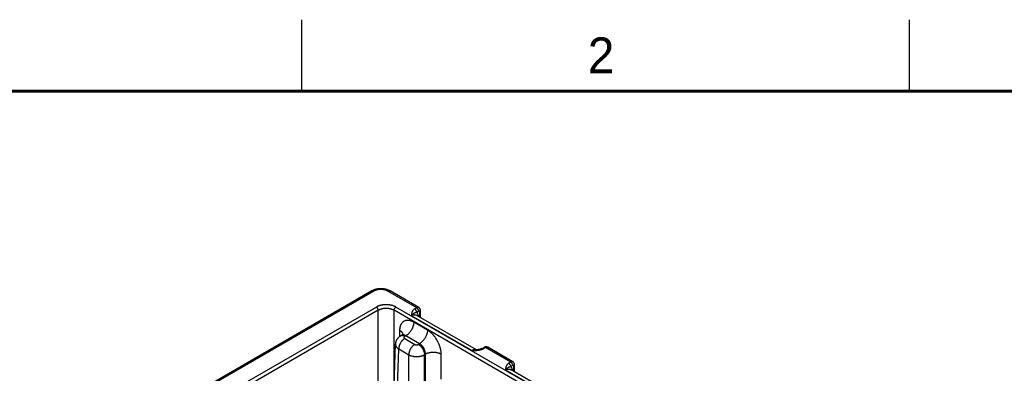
# Model space of a CAD drawing. Header units: inches. Extents: x 0 to 34, y 0 to 22.
# Tile 69 of 70: x 23.5 to 30.4, y 19.5 to 22. Entities that reach past the tile are written whole.
import ezdxf

# ---------------------------------------------------------------- set-up
doc = ezdxf.new("R2010")
doc.units = ezdxf.units.IN
doc.header["$LTSCALE"] = 1.87
doc.header["$MEASUREMENT"] = 0
doc.layers.get('0').update_dxf_attribs({"linetype": 'CONTINUOUS'})
doc.styles.add('TEXTSTYLE_2', font='txt')

msp = doc.modelspace()

# ---------------------------------------------------------------- linework, layer by layer
at = {"color": 2, "linetype": 'CONTINUOUS'}
for p, q in [((25.5, 22), (25.5, 21.5)), ((29.75, 22), (29.75, 21.5))]:
    msp.add_line(p, q, dxfattribs=at)
at = {"color": 7, "linetype": 'CONTINUOUS'}
for p, q in [((25.9917, 20.1047), (23.6805, 18.7703)), ((26.0067, 20.1032), (23.6955, 18.7688)), ((26.3063, 19.9874), (26.1057, 20.1032)), ((26.3212, 19.9889), (26.1207, 20.1047)), ((26.0246, 19.9924), (23.8874, 18.7585)), ((26.038, 19.9694), (23.9009, 18.7354)), ((26.038, 18.6455), (26.038, 19.9694)), ((26.1483, 19.4242), (26.1483, 19.9694)), ((28.7435, 18.471), (26.1483, 19.9694)), ((28.757, 18.494), (26.1618, 19.9924)), ((26.3063, 19.9874), (26.2926, 19.9792)), ((26.3207, 19.963), (26.307, 19.9548)), ((26.3329, 19.919), (26.3333, 19.9668)), ((26.6917, 19.6882), (26.2694, 19.932)), ((26.724, 19.6932), (26.3036, 19.936)), ((26.3274, 19.9222), (26.3276, 19.9589)), ((26.1868, 19.8306), (26.1855, 19.785)), ((26.3819, 19.8306), (26.2861, 19.886)), ((26.2004, 19.7942), (26.1929, 19.7899)), ((26.2309, 19.7916), (26.2229, 19.7869)), ((26.2229, 19.7722), (26.2933, 19.7316)), ((26.3268, 19.7362), (26.2309, 19.7916)), ((26.1217, 18.5451), (26.1576, 19.7326)), ((26.1446, 18.5129), (26.1805, 19.6996)), ((26.1576, 19.7326), (26.1576, 19.7326)), ((26.1805, 19.6996), (26.2509, 19.6589)), ((26.3187, 19.7316), (26.3268, 19.7362)), ((26.7636, 19.7027), (26.7778, 19.7106)), ((26.7734, 19.7016), (26.7876, 19.7095)), ((26.9639, 19.6077), (26.7876, 19.7095)), ((26.8027, 19.7109), (26.8027, 19.7109)), ((26.9788, 19.6092), (26.8027, 19.7109)), ((26.2509, 18.4515), (26.2509, 19.6589)), ((26.3612, 19.6589), (26.3675, 19.6626)), ((26.3612, 18.4515), (26.3612, 19.6589)), ((26.3675, 19.4762), (26.3675, 19.6626)), ((26.4778, 19.4887), (26.4778, 19.6626)), ((27.3494, 19.3085), (26.927, 19.5524)), ((26.9639, 19.6077), (26.9502, 19.5995)), ((27.3816, 19.3135), (26.9612, 19.5563)), ((26.9783, 19.5833), (26.9646, 19.5751)), ((26.985, 19.5425), (26.9853, 19.5793)), ((26.9905, 19.5393), (26.9909, 19.5871))]:
    msp.add_line(p, q, dxfattribs=at)
at = {"color": 7, "linetype": 'CONTINUOUS', "const_width": 0.02}
msp.add_lwpolyline([(33.5, 21.5), (0.5, 21.5)], dxfattribs=at)
at = {"color": 7, "linetype": 'CONTINUOUS'}
for points in [[(26.1207, 20.1047), (26.1175, 20.1065), (26.1139, 20.1083), (26.1103, 20.1099), (26.1066, 20.1114), (26.1028, 20.1129), (26.099, 20.1142), (26.0951, 20.1153), (26.0911, 20.1164), (26.0871, 20.1173), (26.0831, 20.1181), (26.079, 20.1188), (26.0749, 20.1194), (26.0708, 20.1199), (26.0666, 20.1202), (26.0625, 20.1204), (26.0583, 20.1205), (26.0541, 20.1205), (26.05, 20.1204), (26.0458, 20.1202), (26.0416, 20.1199), (26.0375, 20.1194), (26.0334, 20.1188), (26.0293, 20.1181), (26.0253, 20.1173), (26.0212, 20.1164), (26.0173, 20.1153), (26.0134, 20.1142), (26.0095, 20.1129), (26.0058, 20.1114), (26.0021, 20.1099), (25.9984, 20.1083), (25.9949, 20.1065), (25.9917, 20.1047)], [(26.3333, 19.9668), (26.3332, 19.9682), (26.3331, 19.9698), (26.3329, 19.9713), (26.3327, 19.9728), (26.3323, 19.9742), (26.3319, 19.9757), (26.3314, 19.977), (26.3308, 19.9783), (26.3302, 19.9796), (26.3295, 19.9808), (26.3287, 19.982), (26.3279, 19.9831), (26.327, 19.9842), (26.3261, 19.9852), (26.3251, 19.9861), (26.3241, 19.987), (26.323, 19.9878), (26.3218, 19.9886), (26.3212, 19.9889)], [(26.1929, 19.7899), (26.1902, 19.7883), (26.1875, 19.7865), (26.1848, 19.7845), (26.1823, 19.7825), (26.1799, 19.7804), (26.1776, 19.7782), (26.1754, 19.7759), (26.1733, 19.7735), (26.1714, 19.7711), (26.1696, 19.7686), (26.1679, 19.766), (26.1663, 19.7634), (26.1649, 19.7607), (26.1635, 19.758), (26.1623, 19.7552), (26.1613, 19.7523), (26.1604, 19.7495), (26.1596, 19.7466), (26.1589, 19.7436), (26.1584, 19.7407), (26.158, 19.7377), (26.1577, 19.7347), (26.1576, 19.7326)], [(26.2106, 19.8045), (26.2106, 19.8045), (26.2105, 19.8044), (26.2104, 19.8042), (26.2102, 19.8038), (26.21, 19.8033), (26.2096, 19.8027), (26.209, 19.8019), (26.2084, 19.801), (26.2075, 19.7999), (26.2065, 19.7988), (26.2052, 19.7977), (26.2038, 19.7965), (26.2022, 19.7953), (26.2004, 19.7942)], [(26.7636, 19.7027), (26.7627, 19.7022), (26.7616, 19.7016), (26.7603, 19.701), (26.7589, 19.7004), (26.7574, 19.6998), (26.7557, 19.6992), (26.7538, 19.6986), (26.7519, 19.698), (26.7498, 19.6974), (26.7475, 19.6968), (26.7452, 19.6963), (26.7427, 19.6958), (26.74, 19.6953), (26.7373, 19.6948), (26.7344, 19.6944), (26.7314, 19.694), (26.7283, 19.6936), (26.7251, 19.6933), (26.7217, 19.693), (26.7188, 19.6928)], [(26.8027, 19.7109), (26.802, 19.7113), (26.8007, 19.7119), (26.7994, 19.7125), (26.7981, 19.713), (26.7967, 19.7134), (26.7953, 19.7137), (26.7939, 19.7139), (26.7925, 19.714), (26.791, 19.7141), (26.7895, 19.7141), (26.7881, 19.714), (26.7866, 19.7138), (26.7851, 19.7135), (26.7836, 19.7131), (26.7821, 19.7126), (26.7806, 19.712), (26.7791, 19.7113), (26.7778, 19.7106)], [(26.9909, 19.5871), (26.9908, 19.5885), (26.9907, 19.5901), (26.9906, 19.5916), (26.9903, 19.5931), (26.9899, 19.5946), (26.9895, 19.596), (26.989, 19.5973), (26.9884, 19.5987), (26.9878, 19.5999), (26.9871, 19.6011), (26.9863, 19.6023), (26.9855, 19.6034), (26.9846, 19.6045), (26.9837, 19.6055), (26.9827, 19.6064), (26.9817, 19.6073), (26.9806, 19.6081), (26.9794, 19.6089), (26.9788, 19.6092)]]:
    msp.add_lwpolyline(points, dxfattribs=at)
for points, knots in [([(26.0067, 20.1032), (26.006, 20.1036), (26.0047, 20.1043), (26.0026, 20.1052), (26.0006, 20.1057), (25.9986, 20.1061), (25.997, 20.1061), (25.9958, 20.106), (25.9949, 20.1059), (25.9941, 20.1057), (25.9932, 20.1054), (25.9924, 20.1051), (25.9919, 20.1048), (25.9917, 20.1047)], [0, 0, 0, 0, 0.148566, 0.289423, 0.422612, 0.548499, 0.667825, 0.725409, 0.781814, 0.837244, 0.891923, 0.946091, 1, 1, 1, 1]), ([(26.1057, 20.1032), (26.1049, 20.1037), (26.1032, 20.1046), (26.1006, 20.1059), (26.0979, 20.1071), (26.0951, 20.1083), (26.0922, 20.1093), (26.0892, 20.1103), (26.0861, 20.1112), (26.083, 20.112), (26.0798, 20.1127), (26.0765, 20.1133), (26.0732, 20.1139), (26.0699, 20.1143), (26.0665, 20.1146), (26.0619, 20.115), (26.0562, 20.1151), (26.0493, 20.1149), (26.0426, 20.1143), (26.037, 20.1135), (26.0326, 20.1127), (26.0284, 20.1118), (26.0242, 20.1106), (26.0202, 20.1093), (26.0173, 20.1083), (26.0145, 20.1071), (26.0118, 20.1059), (26.0092, 20.1046), (26.0075, 20.1037), (26.0067, 20.1032)], [0, 0, 0, 0, 0.027601, 0.055846, 0.084718, 0.114189, 0.144227, 0.174796, 0.205856, 0.237368, 0.269286, 0.301563, 0.334153, 0.367006, 0.400071, 0.433296, 0.500006, 0.566716, 0.633, 0.698437, 0.730716, 0.762636, 0.825201, 0.85577, 0.885809, 0.915281, 0.944153, 0.972399, 1, 1, 1, 1]), ([(26.1057, 20.1032), (26.1064, 20.1036), (26.1077, 20.1043), (26.1098, 20.1052), (26.1118, 20.1057), (26.1138, 20.1061), (26.1154, 20.1061), (26.1166, 20.106), (26.1175, 20.1059), (26.1183, 20.1057), (26.1192, 20.1054), (26.12, 20.1051), (26.1205, 20.1048), (26.1207, 20.1047)], [0, 0, 0, 0, 0.148567, 0.289424, 0.422612, 0.548499, 0.667825, 0.725409, 0.781814, 0.837244, 0.891923, 0.946091, 1, 1, 1, 1]), ([(26.1618, 19.9924), (26.1606, 19.9931), (26.1583, 19.9944), (26.1534, 19.9968), (26.147, 19.9995), (26.1403, 20.0018), (26.1346, 20.0035), (26.1303, 20.0046), (26.1258, 20.0056), (26.1213, 20.0064), (26.1167, 20.0072), (26.1105, 20.008), (26.1027, 20.0086), (26.0948, 20.0089), (26.0884, 20.0088), (26.0821, 20.0085), (26.0758, 20.008), (26.0696, 20.0072), (26.065, 20.0064), (26.0605, 20.0056), (26.0561, 20.0046), (26.0517, 20.0035), (26.0475, 20.0022), (26.0433, 20.0009), (26.038, 19.9989), (26.0329, 19.9968), (26.0281, 19.9944), (26.0257, 19.9931), (26.0246, 19.9924)], [0, 0, 0, 0, 0.027598, 0.055846, 0.114182, 0.17478, 0.205841, 0.237353, 0.269271, 0.30155, 0.334141, 0.366995, 0.43328, 0.499992, 0.533378, 0.566711, 0.632996, 0.66585, 0.698441, 0.73072, 0.762638, 0.79415, 0.825211, 0.85578, 0.885818, 0.944154, 0.972402, 1, 1, 1, 1]), ([(26.038, 19.9694), (26.038, 19.9699), (26.038, 19.971), (26.0378, 19.9726), (26.0374, 19.9742), (26.037, 19.9759), (26.0364, 19.9776), (26.0357, 19.9793), (26.0349, 19.9809), (26.034, 19.9825), (26.0331, 19.9841), (26.032, 19.9856), (26.0309, 19.987), (26.0297, 19.9883), (26.0285, 19.9895), (26.0272, 19.9906), (26.0259, 19.9916), (26.025, 19.9922), (26.0246, 19.9924)], [0, 0, 0, 0, 0.056205, 0.114845, 0.175679, 0.238408, 0.302695, 0.368168, 0.434431, 0.501074, 0.56768, 0.633832, 0.699121, 0.763156, 0.82557, 0.886031, 0.944252, 1, 1, 1, 1]), ([(26.1483, 19.9694), (26.1465, 19.9705), (26.1436, 19.972), (26.1396, 19.9738), (26.1354, 19.9755), (26.1299, 19.9774), (26.123, 19.9793), (26.1158, 19.9808), (26.1084, 19.9819), (26.1008, 19.9826), (26.0932, 19.9828), (26.0855, 19.9826), (26.078, 19.9819), (26.0706, 19.9808), (26.0634, 19.9793), (26.0565, 19.9774), (26.0509, 19.9755), (26.0467, 19.9738), (26.0428, 19.972), (26.0399, 19.9705), (26.038, 19.9694)], [0, 0, 0, 0, 0.055904, 0.084803, 0.114294, 0.174913, 0.23748, 0.301656, 0.36707, 0.433323, 0.5, 0.566677, 0.63293, 0.698344, 0.76252, 0.825087, 0.885706, 0.915197, 0.944096, 1, 1, 1, 1]), ([(26.1483, 19.9694), (26.1483, 19.9699), (26.1484, 19.971), (26.1486, 19.9726), (26.1489, 19.9742), (26.1494, 19.9759), (26.15, 19.9776), (26.1506, 19.9793), (26.1514, 19.9809), (26.1523, 19.9825), (26.1533, 19.9841), (26.1543, 19.9856), (26.1555, 19.987), (26.1566, 19.9883), (26.1579, 19.9895), (26.1591, 19.9906), (26.1604, 19.9916), (26.1613, 19.9922), (26.1618, 19.9924)], [0, 0, 0, 0, 0.056205, 0.114845, 0.175679, 0.238408, 0.302695, 0.368168, 0.434431, 0.501074, 0.56768, 0.633832, 0.699121, 0.763156, 0.82557, 0.886031, 0.944252, 1, 1, 1, 1]), ([(26.2926, 19.9792), (26.292, 19.9788), (26.2908, 19.978), (26.2884, 19.9765), (26.2858, 19.9744), (26.2829, 19.9717), (26.2804, 19.9689), (26.2782, 19.966), (26.2764, 19.9631), (26.2748, 19.9601), (26.2736, 19.957), (26.2725, 19.9539), (26.2717, 19.9508), (26.271, 19.9477), (26.2705, 19.9446), (26.2701, 19.9414), (26.2699, 19.9388), (26.2697, 19.9367), (26.2695, 19.9347), (26.2694, 19.9331), (26.2694, 19.932)], [0, 0, 0, 0, 0.039358, 0.077779, 0.151911, 0.222696, 0.290487, 0.355691, 0.418733, 0.480026, 0.539956, 0.598864, 0.657035, 0.714697, 0.772025, 0.829146, 0.886148, 0.914623, 0.943088, 1, 1, 1, 1]), ([(26.307, 19.9548), (26.307, 19.9554), (26.3069, 19.9565), (26.3067, 19.9582), (26.3064, 19.9599), (26.3059, 19.9617), (26.3053, 19.9635), (26.3046, 19.9653), (26.3037, 19.967), (26.3028, 19.9687), (26.3017, 19.9704), (26.3006, 19.972), (26.2994, 19.9735), (26.2981, 19.9749), (26.2968, 19.9761), (26.2954, 19.9773), (26.294, 19.9783), (26.2931, 19.9789), (26.2926, 19.9792)], [0, 0, 0, 0, 0.055746, 0.113957, 0.174408, 0.236814, 0.300845, 0.366136, 0.432293, 0.498908, 0.565561, 0.631832, 0.69731, 0.761598, 0.824326, 0.885155, 0.943792, 1, 1, 1, 1]), ([(26.3212, 19.9889), (26.321, 19.9891), (26.3205, 19.9893), (26.3197, 19.9897), (26.3189, 19.9899), (26.318, 19.9901), (26.3171, 19.9902), (26.3159, 19.9903), (26.3143, 19.9903), (26.3124, 19.9899), (26.3104, 19.9893), (26.3083, 19.9885), (26.307, 19.9878), (26.3063, 19.9874)], [0, 0, 0, 0, 0.053855, 0.10796, 0.162571, 0.217929, 0.274265, 0.331786, 0.451028, 0.576899, 0.710152, 0.851173, 1, 1, 1, 1]), ([(26.3207, 19.963), (26.3207, 19.9636), (26.3207, 19.9647), (26.3204, 19.9664), (26.3201, 19.9681), (26.3196, 19.9699), (26.319, 19.9717), (26.3183, 19.9735), (26.3174, 19.9752), (26.3165, 19.9769), (26.3155, 19.9786), (26.3143, 19.9802), (26.3131, 19.9817), (26.3118, 19.9831), (26.3105, 19.9844), (26.3092, 19.9855), (26.3078, 19.9865), (26.3068, 19.9871), (26.3063, 19.9874)], [0, 0, 0, 0, 0.055746, 0.113957, 0.174408, 0.236814, 0.300845, 0.366136, 0.432293, 0.498908, 0.565561, 0.631833, 0.69731, 0.761599, 0.824326, 0.885155, 0.943792, 1, 1, 1, 1]), ([(26.3276, 19.9589), (26.3277, 19.9592), (26.3276, 19.9597), (26.3275, 19.9607), (26.3273, 19.9616), (26.3269, 19.9623), (26.3265, 19.9628), (26.3261, 19.9632), (26.3256, 19.9636), (26.3251, 19.9638), (26.3246, 19.964), (26.324, 19.964), (26.3234, 19.964), (26.3227, 19.9639), (26.3222, 19.9637), (26.3217, 19.9636), (26.3214, 19.9634), (26.321, 19.9632), (26.3208, 19.9631), (26.3207, 19.963)], [0, 0, 0, 0, 0.075348, 0.146697, 0.277305, 0.337295, 0.394351, 0.449234, 0.502908, 0.55644, 0.610916, 0.667324, 0.726482, 0.789024, 0.855343, 0.89, 0.925669, 0.96234, 1, 1, 1, 1]), ([(26.3276, 19.9589), (26.3281, 19.9592), (26.3289, 19.9597), (26.33, 19.9606), (26.331, 19.9615), (26.3318, 19.9625), (26.3324, 19.9636), (26.3328, 19.9645), (26.3331, 19.9652), (26.3332, 19.9657), (26.3332, 19.9663), (26.3333, 19.9666), (26.3333, 19.9668)], [0, 0, 0, 0, 0.148323, 0.288953, 0.421979, 0.547802, 0.667179, 0.781252, 0.8368, 0.891616, 0.945934, 1, 1, 1, 1]), ([(26.2861, 19.886), (26.2853, 19.8864), (26.2837, 19.8873), (26.2814, 19.8886), (26.279, 19.8898), (26.2759, 19.8913), (26.272, 19.893), (26.2673, 19.8947), (26.2626, 19.8962), (26.2566, 19.8978), (26.2506, 19.8988), (26.2447, 19.8992), (26.2404, 19.8992), (26.2362, 19.8989), (26.2321, 19.8983), (26.2282, 19.8974), (26.2244, 19.8962), (26.2207, 19.8947), (26.2172, 19.8929), (26.2138, 19.8909), (26.2106, 19.8885), (26.2076, 19.8859), (26.2047, 19.883), (26.2021, 19.8799), (26.1996, 19.8765), (26.1974, 19.8728), (26.1953, 19.8689), (26.1935, 19.8648), (26.1919, 19.8605), (26.1905, 19.856), (26.1893, 19.8512), (26.1883, 19.8463), (26.1877, 19.8421), (26.1873, 19.8387), (26.187, 19.8351), (26.1869, 19.8324), (26.1868, 19.8306)], [0, 0, 0, 0, 0.018771, 0.037315, 0.055633, 0.073719, 0.109192, 0.14374, 0.177371, 0.210105, 0.272973, 0.303232, 0.332777, 0.361681, 0.390031, 0.417924, 0.445465, 0.472767, 0.499949, 0.527131, 0.554435, 0.581979, 0.609876, 0.63823, 0.667139, 0.696688, 0.726954, 0.757996, 0.789866, 0.822605, 0.856242, 0.890796, 0.926274, 0.944362, 0.962681, 1, 1, 1, 1]), ([(26.307, 19.9548), (26.3064, 19.9547), (26.3054, 19.9545), (26.3039, 19.9542), (26.3024, 19.9538), (26.301, 19.9535), (26.2997, 19.9531), (26.2984, 19.9527), (26.2971, 19.9522), (26.2955, 19.9517), (26.2936, 19.9509), (26.2917, 19.95), (26.2902, 19.9493), (26.2891, 19.9487), (26.288, 19.9481), (26.2866, 19.9472), (26.2848, 19.9461), (26.2826, 19.9446), (26.2804, 19.9429), (26.2786, 19.9414), (26.2771, 19.9401), (26.2757, 19.9387), (26.2738, 19.9369), (26.2716, 19.9346), (26.2701, 19.9329), (26.2694, 19.932)], [0, 0, 0, 0, 0.036528, 0.071401, 0.104809, 0.136937, 0.167955, 0.198017, 0.22729, 0.255931, 0.311865, 0.366853, 0.394277, 0.421786, 0.449469, 0.477407, 0.534334, 0.593082, 0.654043, 0.717534, 0.750299, 0.783768, 0.852884, 0.924961, 1, 1, 1, 1]), ([(26.2694, 19.932), (26.2702, 19.9325), (26.2717, 19.9334), (26.2741, 19.9346), (26.2764, 19.9357), (26.2795, 19.937), (26.2826, 19.9379), (26.2856, 19.9386), (26.2879, 19.9389), (26.29, 19.9391), (26.2922, 19.9391), (26.2942, 19.939), (26.2962, 19.9387), (26.2982, 19.9382), (26.3001, 19.9376), (26.3019, 19.9369), (26.303, 19.9363), (26.3036, 19.936)], [0, 0, 0, 0, 0.075812, 0.149615, 0.221389, 0.29113, 0.424553, 0.48839, 0.550402, 0.610702, 0.669431, 0.72676, 0.782881, 0.838016, 0.892406, 0.946311, 1, 1, 1, 1]), ([(26.307, 19.9548), (26.3073, 19.9544), (26.308, 19.9536), (26.3093, 19.9518), (26.3108, 19.9495), (26.3124, 19.9465), (26.3138, 19.9432), (26.315, 19.9397), (26.3159, 19.936), (26.3167, 19.9322), (26.317, 19.9295), (26.3171, 19.9282)], [0, 0, 0, 0, 0.055297, 0.111309, 0.225727, 0.343791, 0.465908, 0.592405, 0.723506, 0.859347, 1, 1, 1, 1]), ([(26.1868, 19.8306), (26.1884, 19.8297), (26.1914, 19.8278), (26.1955, 19.8246), (26.1992, 19.8212), (26.2024, 19.8177), (26.2046, 19.8146), (26.206, 19.812), (26.207, 19.8101), (26.2078, 19.8082), (26.2085, 19.8063), (26.209, 19.8043), (26.2093, 19.803), (26.2094, 19.8023)], [0, 0, 0, 0, 0.146504, 0.286379, 0.419577, 0.54626, 0.666826, 0.725039, 0.781995, 0.837819, 0.892654, 0.946657, 1, 1, 1, 1]), ([(26.2861, 19.886), (26.286, 19.8838), (26.2858, 19.8795), (26.2849, 19.8729), (26.2835, 19.8661), (26.2817, 19.8593), (26.2793, 19.8524), (26.2765, 19.8455), (26.2733, 19.8387), (26.2697, 19.8321), (26.2657, 19.8257), (26.2614, 19.8196), (26.2568, 19.8138), (26.2519, 19.8084), (26.2469, 19.8034), (26.2425, 19.7996), (26.239, 19.7968), (26.2355, 19.7943), (26.2328, 19.7926), (26.2309, 19.7916)], [0, 0, 0, 0, 0.056204, 0.114844, 0.175677, 0.238406, 0.302692, 0.368164, 0.434427, 0.501069, 0.567675, 0.633826, 0.699114, 0.763148, 0.825562, 0.886023, 0.915434, 0.944253, 1, 1, 1, 1]), ([(26.3819, 19.8306), (26.3819, 19.8285), (26.3817, 19.8242), (26.3808, 19.8176), (26.3794, 19.8108), (26.3775, 19.8039), (26.3752, 19.797), (26.3724, 19.7902), (26.3691, 19.7834), (26.3655, 19.7768), (26.3615, 19.7703), (26.3572, 19.7642), (26.3526, 19.7584), (26.3478, 19.753), (26.3427, 19.748), (26.3384, 19.7443), (26.3348, 19.7415), (26.3313, 19.739), (26.3286, 19.7373), (26.3268, 19.7362)], [0, 0, 0, 0, 0.056204, 0.114844, 0.175677, 0.238406, 0.302692, 0.368164, 0.434427, 0.501069, 0.567675, 0.633826, 0.699114, 0.763148, 0.825562, 0.886023, 0.915434, 0.944253, 1, 1, 1, 1]), ([(26.4778, 19.6626), (26.4778, 19.6635), (26.4778, 19.6654), (26.4777, 19.6683), (26.4776, 19.6711), (26.4774, 19.674), (26.4771, 19.6769), (26.4767, 19.6808), (26.476, 19.6858), (26.475, 19.6918), (26.4737, 19.6979), (26.4723, 19.704), (26.4706, 19.7101), (26.4687, 19.7162), (26.4666, 19.7224), (26.4643, 19.7285), (26.4618, 19.7347), (26.4591, 19.7407), (26.4562, 19.7467), (26.4531, 19.7527), (26.4488, 19.7605), (26.4442, 19.7681), (26.4392, 19.7755), (26.4354, 19.7809), (26.4314, 19.7861), (26.4273, 19.7912), (26.4231, 19.7961), (26.4188, 19.8008), (26.4144, 19.8053), (26.4099, 19.8097), (26.4054, 19.8138), (26.4008, 19.8176), (26.3961, 19.8212), (26.3922, 19.8241), (26.389, 19.8262), (26.3867, 19.8278), (26.3843, 19.8292), (26.3827, 19.8302), (26.3819, 19.8306)], [0, 0, 0, 0, 0.01391, 0.027977, 0.042197, 0.056569, 0.07109, 0.085754, 0.115501, 0.145778, 0.176552, 0.207783, 0.239431, 0.271453, 0.303804, 0.336438, 0.369306, 0.402359, 0.435547, 0.468819, 0.502124, 0.568621, 0.601717, 0.634642, 0.667346, 0.699781, 0.7319, 0.763657, 0.795009, 0.825914, 0.856334, 0.886231, 0.915574, 0.944332, 0.958484, 0.97248, 0.98632, 1, 1, 1, 1]), ([(26.2229, 19.7722), (26.2215, 19.7714), (26.2187, 19.7696), (26.2146, 19.7666), (26.2106, 19.7631), (26.2067, 19.7593), (26.203, 19.7551), (26.1995, 19.7507), (26.1962, 19.746), (26.1931, 19.741), (26.1903, 19.7359), (26.1878, 19.7307), (26.1857, 19.7254), (26.1839, 19.7201), (26.1824, 19.7148), (26.1814, 19.7096), (26.1807, 19.7046), (26.1805, 19.7012), (26.1805, 19.6996)], [0, 0, 0, 0, 0.055747, 0.113969, 0.17443, 0.236844, 0.300879, 0.366168, 0.43232, 0.498926, 0.565569, 0.631832, 0.697305, 0.761592, 0.824321, 0.885155, 0.943796, 1, 1, 1, 1]), ([(26.2229, 19.7869), (26.2215, 19.7877), (26.2195, 19.7888), (26.2167, 19.79), (26.214, 19.791), (26.2113, 19.7918), (26.2086, 19.7923), (26.2067, 19.7926), (26.2048, 19.7927), (26.2029, 19.7927), (26.2011, 19.7926), (26.1993, 19.7923), (26.1976, 19.7919), (26.196, 19.7914), (26.1944, 19.7907), (26.1934, 19.7902), (26.1929, 19.7899)], [0, 0, 0, 0, 0.148542, 0.219948, 0.289419, 0.422584, 0.48642, 0.548508, 0.608953, 0.667884, 0.725457, 0.781852, 0.837272, 0.891941, 0.9461, 1, 1, 1, 1]), ([(26.2309, 19.7916), (26.2296, 19.7923), (26.2275, 19.7934), (26.2247, 19.7946), (26.2226, 19.7954), (26.2206, 19.796), (26.2186, 19.7965), (26.2166, 19.7969), (26.2146, 19.7971), (26.2126, 19.7973), (26.2107, 19.7972), (26.2089, 19.7971), (26.2071, 19.7968), (26.2053, 19.7963), (26.2036, 19.7958), (26.202, 19.7951), (26.2009, 19.7945), (26.2004, 19.7942)], [0, 0, 0, 0, 0.14636, 0.216859, 0.285561, 0.35249, 0.417691, 0.481231, 0.543197, 0.6037, 0.66287, 0.720864, 0.777862, 0.834058, 0.889659, 0.944895, 1, 1, 1, 1]), ([(26.2229, 19.7869), (26.2227, 19.7868), (26.2223, 19.7865), (26.2215, 19.786), (26.2206, 19.7854), (26.2197, 19.7845), (26.219, 19.7836), (26.2185, 19.7828), (26.2181, 19.7821), (26.2179, 19.7816), (26.2178, 19.7811), (26.2177, 19.7806), (26.2176, 19.7801), (26.2176, 19.7796), (26.2176, 19.779), (26.2177, 19.7785), (26.2178, 19.778), (26.2179, 19.7775), (26.2181, 19.777), (26.2185, 19.7764), (26.2189, 19.7757), (26.2193, 19.7751), (26.2199, 19.7745), (26.2206, 19.7738), (26.2215, 19.7731), (26.2223, 19.7726), (26.2227, 19.7723), (26.2229, 19.7722)], [0, 0, 0, 0, 0.037619, 0.074291, 0.144717, 0.211306, 0.274244, 0.333903, 0.362694, 0.390896, 0.41861, 0.445948, 0.473031, 0.499985, 0.526938, 0.554022, 0.58136, 0.609073, 0.637274, 0.666066, 0.725726, 0.756773, 0.788694, 0.855284, 0.925707, 0.96238, 1, 1, 1, 1]), ([(26.1576, 19.7326), (26.1576, 19.7318), (26.1576, 19.7303), (26.1579, 19.728), (26.1583, 19.7258), (26.1589, 19.7235), (26.1597, 19.7213), (26.1607, 19.7191), (26.1619, 19.7169), (26.1633, 19.7148), (26.1649, 19.7127), (26.1666, 19.7106), (26.1685, 19.7086), (26.1706, 19.7067), (26.1728, 19.7048), (26.1752, 19.703), (26.1778, 19.7012), (26.1795, 19.7001), (26.1805, 19.6996)], [0, 0, 0, 0, 0.053724, 0.107696, 0.162179, 0.217424, 0.273665, 0.331111, 0.38995, 0.45034, 0.512418, 0.576288, 0.64203, 0.7097, 0.779331, 0.850935, 0.9245, 1, 1, 1, 1]), ([(26.2933, 19.7316), (26.2919, 19.7307), (26.2891, 19.729), (26.285, 19.7259), (26.281, 19.7225), (26.2771, 19.7186), (26.2734, 19.7145), (26.2699, 19.71), (26.2666, 19.7053), (26.2635, 19.7004), (26.2607, 19.6953), (26.2582, 19.6901), (26.2561, 19.6848), (26.2543, 19.6795), (26.2528, 19.6742), (26.2518, 19.669), (26.2511, 19.6639), (26.2509, 19.6606), (26.2509, 19.6589)], [0, 0, 0, 0, 0.055747, 0.113969, 0.17443, 0.236844, 0.300879, 0.366168, 0.43232, 0.498926, 0.565569, 0.631832, 0.697305, 0.761592, 0.824321, 0.885155, 0.943796, 1, 1, 1, 1]), ([(26.2933, 19.7316), (26.2935, 19.7314), (26.2939, 19.7312), (26.2948, 19.7308), (26.296, 19.7302), (26.2975, 19.7297), (26.2991, 19.7293), (26.3008, 19.7289), (26.3025, 19.7287), (26.3043, 19.7285), (26.306, 19.7285), (26.3078, 19.7285), (26.3095, 19.7287), (26.3112, 19.7289), (26.3129, 19.7293), (26.3145, 19.7297), (26.316, 19.7302), (26.3172, 19.7308), (26.3181, 19.7312), (26.3185, 19.7314), (26.3187, 19.7316)], [0, 0, 0, 0, 0.027602, 0.055851, 0.114188, 0.17479, 0.237359, 0.301553, 0.366995, 0.433284, 0.5, 0.566716, 0.633005, 0.698447, 0.76264, 0.82521, 0.885812, 0.94415, 0.972399, 1, 1, 1, 1]), ([(26.3187, 19.7316), (26.3201, 19.7307), (26.3229, 19.729), (26.327, 19.7259), (26.331, 19.7225), (26.3349, 19.7186), (26.3386, 19.7145), (26.3421, 19.71), (26.3455, 19.7053), (26.3485, 19.7004), (26.3513, 19.6953), (26.3538, 19.6901), (26.356, 19.6848), (26.3578, 19.6795), (26.3592, 19.6742), (26.3603, 19.669), (26.3609, 19.6639), (26.3611, 19.6606), (26.3612, 19.6589)], [0, 0, 0, 0, 0.055747, 0.113969, 0.17443, 0.236844, 0.300879, 0.366168, 0.43232, 0.498926, 0.565569, 0.631832, 0.697305, 0.761592, 0.824321, 0.885155, 0.943796, 1, 1, 1, 1]), ([(26.3675, 19.6626), (26.3676, 19.6643), (26.3675, 19.6677), (26.367, 19.6728), (26.3661, 19.6781), (26.3648, 19.6835), (26.3631, 19.6889), (26.3611, 19.6943), (26.3588, 19.6996), (26.3561, 19.7047), (26.3536, 19.7089), (26.3515, 19.7121), (26.3493, 19.7153), (26.3465, 19.719), (26.3428, 19.7232), (26.339, 19.7271), (26.335, 19.7305), (26.331, 19.7336), (26.3282, 19.7354), (26.3268, 19.7362)], [0, 0, 0, 0, 0.057025, 0.11632, 0.177646, 0.240715, 0.305199, 0.370738, 0.436952, 0.503447, 0.569823, 0.602845, 0.635688, 0.70064, 0.764316, 0.826373, 0.886504, 0.944448, 1, 1, 1, 1]), ([(26.6917, 19.6882), (26.6936, 19.6882), (26.6972, 19.6883), (26.7026, 19.6884), (26.708, 19.6886), (26.7134, 19.6888), (26.7188, 19.6891), (26.7242, 19.6895), (26.7296, 19.69), (26.734, 19.6905), (26.7376, 19.691), (26.7402, 19.6913), (26.7428, 19.6918), (26.7454, 19.6922), (26.748, 19.6927), (26.7513, 19.6935), (26.7555, 19.6945), (26.7603, 19.6959), (26.7642, 19.6973), (26.7671, 19.6985), (26.7693, 19.6995), (26.7714, 19.7005), (26.7727, 19.7012), (26.7734, 19.7016)], [0, 0, 0, 0, 0.065012, 0.130014, 0.194993, 0.259926, 0.32478, 0.389504, 0.454027, 0.518257, 0.550226, 0.582073, 0.613778, 0.645319, 0.676671, 0.707808, 0.769315, 0.829584, 0.888328, 0.917035, 0.945243, 0.972911, 1, 1, 1, 1]), ([(26.7231, 19.6932), (26.7226, 19.6934), (26.7214, 19.6937), (26.7197, 19.6941), (26.7179, 19.6944), (26.7154, 19.6946), (26.7122, 19.6947), (26.7083, 19.6942), (26.7042, 19.6934), (26.7001, 19.6921), (26.6959, 19.6903), (26.6931, 19.6889), (26.6917, 19.6882)], [0, 0, 0, 0, 0.053912, 0.108495, 0.163894, 0.220241, 0.336198, 0.457213, 0.583852, 0.716462, 0.855188, 1, 1, 1, 1]), ([(26.6917, 19.6882), (26.6929, 19.6885), (26.6951, 19.6891), (26.6986, 19.6899), (26.702, 19.6907), (26.7065, 19.6915), (26.711, 19.6921), (26.7155, 19.6926), (26.7177, 19.6928), (26.7188, 19.6928)], [0, 0, 0, 0, 0.128558, 0.256097, 0.382616, 0.508117, 0.756033, 0.878503, 1, 1, 1, 1]), ([(26.7636, 19.7027), (26.7638, 19.7028), (26.7641, 19.703), (26.7646, 19.7032), (26.7652, 19.7033), (26.7659, 19.7035), (26.7669, 19.7036), (26.7681, 19.7035), (26.7694, 19.7033), (26.7707, 19.7029), (26.7721, 19.7023), (26.7729, 19.7018), (26.7734, 19.7016)], [0, 0, 0, 0, 0.053689, 0.107643, 0.162122, 0.217373, 0.331001, 0.450191, 0.57611, 0.709519, 0.850799, 1, 1, 1, 1]), ([(26.7778, 19.7106), (26.778, 19.7107), (26.7783, 19.7109), (26.7789, 19.7111), (26.7794, 19.7113), (26.7801, 19.7114), (26.7811, 19.7115), (26.7824, 19.7115), (26.7836, 19.7112), (26.7849, 19.7108), (26.7863, 19.7102), (26.7872, 19.7098), (26.7876, 19.7095)], [0, 0, 0, 0, 0.053689, 0.107644, 0.162122, 0.217373, 0.331001, 0.45019, 0.57611, 0.709519, 0.850799, 1, 1, 1, 1]), ([(26.7876, 19.7095), (26.7879, 19.7097), (26.7886, 19.7101), (26.79, 19.7107), (26.7917, 19.7114), (26.7937, 19.712), (26.7957, 19.7123), (26.7973, 19.7124), (26.7986, 19.7123), (26.7994, 19.7122), (26.8003, 19.7119), (26.8011, 19.7117), (26.8019, 19.7113), (26.8024, 19.7111), (26.8027, 19.7109)], [0, 0, 0, 0, 0.075109, 0.148334, 0.289021, 0.42214, 0.548041, 0.667451, 0.725097, 0.781571, 0.837071, 0.891815, 0.946042, 1, 1, 1, 1]), ([(26.2509, 19.6589), (26.2518, 19.6584), (26.2537, 19.6574), (26.2566, 19.656), (26.2596, 19.6547), (26.2638, 19.653), (26.2693, 19.6512), (26.2762, 19.6494), (26.2834, 19.6479), (26.2908, 19.6469), (26.2984, 19.6462), (26.306, 19.646), (26.3136, 19.6462), (26.3212, 19.6469), (26.3286, 19.6479), (26.3347, 19.6491), (26.3393, 19.6503), (26.3428, 19.6513), (26.3461, 19.6523), (26.3493, 19.6535), (26.3525, 19.6547), (26.3555, 19.656), (26.3584, 19.6574), (26.3602, 19.6584), (26.3612, 19.6589)], [0, 0, 0, 0, 0.027482, 0.055636, 0.084438, 0.113857, 0.174402, 0.236975, 0.30122, 0.366751, 0.433152, 0.499992, 0.566832, 0.633233, 0.698763, 0.763009, 0.794531, 0.825589, 0.85614, 0.886143, 0.915562, 0.944364, 0.972518, 1, 1, 1, 1]), ([(26.4778, 19.6626), (26.4769, 19.6631), (26.475, 19.6641), (26.4721, 19.6655), (26.4691, 19.6668), (26.4649, 19.6685), (26.4594, 19.6703), (26.4525, 19.6721), (26.4453, 19.6735), (26.4379, 19.6746), (26.4303, 19.6752), (26.4227, 19.6754), (26.4151, 19.6752), (26.4075, 19.6746), (26.4001, 19.6735), (26.3929, 19.6721), (26.386, 19.6703), (26.3805, 19.6685), (26.3762, 19.6668), (26.3732, 19.6655), (26.3703, 19.6641), (26.3685, 19.6631), (26.3675, 19.6626)], [0, 0, 0, 0, 0.027447, 0.055573, 0.084353, 0.113757, 0.174287, 0.236862, 0.301125, 0.366684, 0.43312, 0.5, 0.56688, 0.633316, 0.698875, 0.763138, 0.825713, 0.886243, 0.915647, 0.944427, 0.972553, 1, 1, 1, 1]), ([(26.9502, 19.5995), (26.9496, 19.5991), (26.9484, 19.5984), (26.9461, 19.5968), (26.9434, 19.5947), (26.9405, 19.592), (26.938, 19.5892), (26.9359, 19.5863), (26.934, 19.5834), (26.9325, 19.5804), (26.9312, 19.5773), (26.9301, 19.5742), (26.9293, 19.5711), (26.9286, 19.568), (26.9281, 19.5649), (26.9277, 19.5618), (26.9275, 19.5591), (26.9273, 19.5571), (26.9272, 19.555), (26.927, 19.5534), (26.927, 19.5524)], [0, 0, 0, 0, 0.039358, 0.077779, 0.151911, 0.222696, 0.290487, 0.355691, 0.418733, 0.480026, 0.539956, 0.598864, 0.657035, 0.714697, 0.772025, 0.829146, 0.886148, 0.914623, 0.943088, 1, 1, 1, 1]), ([(26.9646, 19.5751), (26.964, 19.575), (26.963, 19.5748), (26.9615, 19.5745), (26.96, 19.5741), (26.9586, 19.5738), (26.9573, 19.5734), (26.956, 19.573), (26.9547, 19.5725), (26.9531, 19.572), (26.9512, 19.5712), (26.9493, 19.5703), (26.9478, 19.5696), (26.9467, 19.569), (26.9456, 19.5684), (26.9442, 19.5676), (26.9424, 19.5664), (26.9402, 19.5649), (26.938, 19.5632), (26.9362, 19.5617), (26.9348, 19.5604), (26.9333, 19.559), (26.9314, 19.5572), (26.9292, 19.5549), (26.9277, 19.5532), (26.927, 19.5524)], [0, 0, 0, 0, 0.036528, 0.071401, 0.104809, 0.136937, 0.167955, 0.198017, 0.22729, 0.255931, 0.311865, 0.366853, 0.394277, 0.421786, 0.449469, 0.477407, 0.534334, 0.593082, 0.654043, 0.717534, 0.750299, 0.783768, 0.852884, 0.924961, 1, 1, 1, 1]), ([(26.927, 19.5524), (26.9278, 19.5528), (26.9293, 19.5537), (26.9317, 19.555), (26.934, 19.556), (26.9371, 19.5573), (26.9402, 19.5582), (26.9433, 19.5589), (26.9455, 19.5592), (26.9476, 19.5594), (26.9498, 19.5594), (26.9518, 19.5593), (26.9539, 19.559), (26.9558, 19.5585), (26.9577, 19.5579), (26.9595, 19.5572), (26.9606, 19.5566), (26.9612, 19.5563)], [0, 0, 0, 0, 0.075812, 0.149615, 0.221389, 0.29113, 0.424553, 0.48839, 0.550402, 0.610702, 0.669431, 0.72676, 0.782881, 0.838016, 0.892406, 0.946311, 1, 1, 1, 1]), ([(26.9646, 19.5751), (26.9646, 19.5757), (26.9645, 19.5768), (26.9643, 19.5785), (26.964, 19.5802), (26.9635, 19.582), (26.9629, 19.5838), (26.9622, 19.5856), (26.9613, 19.5873), (26.9604, 19.589), (26.9593, 19.5907), (26.9582, 19.5923), (26.957, 19.5938), (26.9557, 19.5952), (26.9544, 19.5965), (26.953, 19.5976), (26.9516, 19.5986), (26.9507, 19.5992), (26.9502, 19.5995)], [0, 0, 0, 0, 0.055746, 0.113957, 0.174408, 0.236814, 0.300845, 0.366136, 0.432293, 0.498908, 0.565561, 0.631832, 0.69731, 0.761598, 0.824326, 0.885155, 0.943792, 1, 1, 1, 1]), ([(26.9788, 19.6092), (26.9786, 19.6094), (26.9781, 19.6096), (26.9773, 19.61), (26.9765, 19.6102), (26.9756, 19.6104), (26.9748, 19.6106), (26.9735, 19.6106), (26.972, 19.6106), (26.97, 19.6102), (26.968, 19.6096), (26.9659, 19.6088), (26.9646, 19.6081), (26.9639, 19.6077)], [0, 0, 0, 0, 0.053855, 0.10796, 0.162571, 0.217929, 0.274265, 0.331786, 0.451028, 0.576899, 0.710152, 0.851173, 1, 1, 1, 1]), ([(26.9783, 19.5833), (26.9783, 19.5839), (26.9783, 19.585), (26.9781, 19.5867), (26.9777, 19.5884), (26.9772, 19.5902), (26.9766, 19.592), (26.9759, 19.5938), (26.9751, 19.5955), (26.9741, 19.5972), (26.9731, 19.5989), (26.9719, 19.6005), (26.9707, 19.602), (26.9695, 19.6034), (26.9681, 19.6047), (26.9668, 19.6058), (26.9654, 19.6068), (26.9644, 19.6074), (26.9639, 19.6077)], [0, 0, 0, 0, 0.055746, 0.113957, 0.174408, 0.236814, 0.300845, 0.366136, 0.432293, 0.498908, 0.565561, 0.631833, 0.69731, 0.761599, 0.824326, 0.885155, 0.943792, 1, 1, 1, 1]), ([(26.9646, 19.5751), (26.9649, 19.5747), (26.9656, 19.5739), (26.9669, 19.5721), (26.9684, 19.5698), (26.97, 19.5668), (26.9714, 19.5635), (26.9726, 19.56), (26.9735, 19.5563), (26.9743, 19.5525), (26.9746, 19.5498), (26.9747, 19.5485)], [0, 0, 0, 0, 0.055297, 0.111309, 0.225727, 0.343791, 0.465908, 0.592405, 0.723506, 0.859347, 1, 1, 1, 1]), ([(26.9853, 19.5793), (26.9853, 19.5795), (26.9852, 19.58), (26.9851, 19.581), (26.9849, 19.5819), (26.9845, 19.5827), (26.9841, 19.5831), (26.9837, 19.5836), (26.9833, 19.5839), (26.9827, 19.5841), (26.9822, 19.5843), (26.9816, 19.5843), (26.981, 19.5843), (26.9803, 19.5842), (26.9798, 19.584), (26.9793, 19.5839), (26.979, 19.5837), (26.9786, 19.5835), (26.9784, 19.5834), (26.9783, 19.5833)], [0, 0, 0, 0, 0.075348, 0.146697, 0.277305, 0.337295, 0.394351, 0.449234, 0.502908, 0.55644, 0.610916, 0.667324, 0.726482, 0.789024, 0.855343, 0.89, 0.925669, 0.96234, 1, 1, 1, 1]), ([(26.9853, 19.5793), (26.9857, 19.5795), (26.9865, 19.58), (26.9876, 19.5809), (26.9886, 19.5819), (26.9894, 19.5828), (26.99, 19.5839), (26.9904, 19.5848), (26.9907, 19.5855), (26.9908, 19.586), (26.9909, 19.5866), (26.9909, 19.5869), (26.9909, 19.5871)], [0, 0, 0, 0, 0.148323, 0.288953, 0.421979, 0.547802, 0.667179, 0.781252, 0.8368, 0.891616, 0.945934, 1, 1, 1, 1])]:
    msp.add_open_spline(points, degree=3, knots=knots, dxfattribs=at)

# ---------------------------------------------------------------- texts
at = {"color": 2, "linetype": 'CONTINUOUS', "insert": (27.5025, 21.8762), "char_height": 0.25, "width": 0.25, "attachment_point": 1, "line_spacing_factor": 0.9, "style": 'TEXTSTYLE_2'}
msp.add_mtext('2', dxfattribs=at)

doc.saveas('drawing.dxf')
